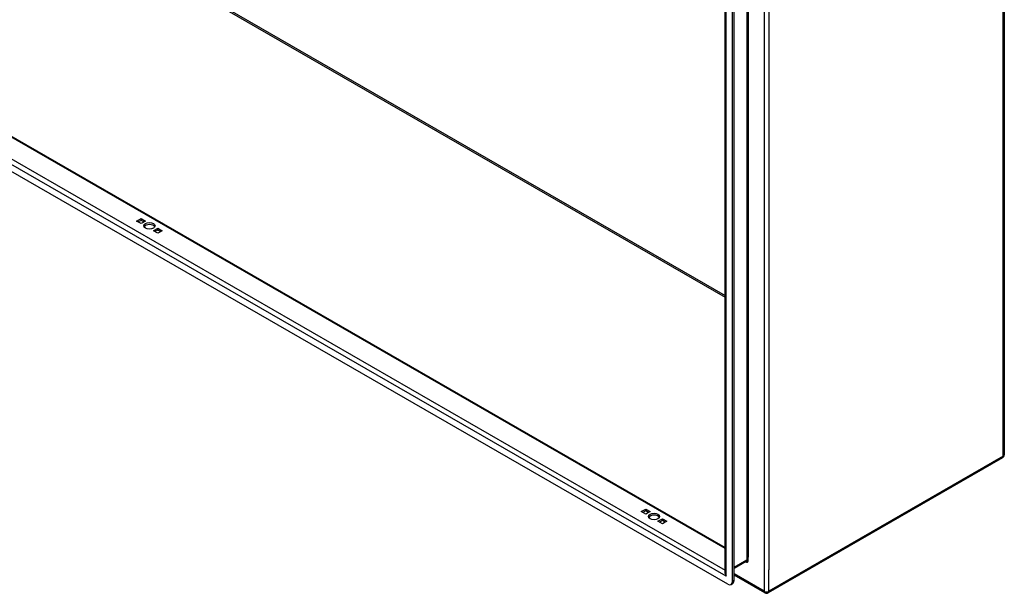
# Model space of a CAD drawing. Header units: inches. Extents: x 15 to 368, y 32 to 178.
# Tile 67 of 82: x 339 to 368, y 117 to 134. Entities that reach past the tile are written whole.
import ezdxf

# ---------------------------------------------------------------- set-up
doc = ezdxf.new("R2010")
doc.units = ezdxf.units.IN
doc.header["$MEASUREMENT"] = 0
doc.layers.add('Visible Edges(ANSI)', color=7, linetype='Continuous', lineweight=25)
doc.layers.add('Visible Tangent Edges(ANSI)', color=7, linetype='Continuous', lineweight=25)

msp = doc.modelspace()

# ---------------------------------------------------------------- linework, layer by layer
at = {"layer": 'Visible Edges(ANSI)'}
for p, q in [((310.913, 146.361), (359.971, 118.111)), ((360.041, 117.026), (310.131, 145.767)), ((368.22, 145.21), (368.22, 120.845)), ((359.971, 117.374), (359.971, 140.496)), ((360.18, 117.107), (360.18, 140.475)), ((360.228, 117.135), (360.228, 140.502)), ((342.563, 127.761), (342.695, 127.837)), ((342.695, 127.837), (342.827, 127.761)), ((342.695, 127.781), (342.695, 127.837)), ((342.695, 127.685), (342.563, 127.761)), ((342.695, 127.781), (342.611, 127.733)), ((342.779, 127.733), (342.695, 127.781)), ((342.827, 127.761), (342.695, 127.685)), ((343.058, 127.476), (343.19, 127.552)), ((343.19, 127.552), (343.322, 127.476)), ((343.19, 127.496), (343.19, 127.552)), ((343.19, 127.4), (343.058, 127.476)), ((343.19, 127.496), (343.106, 127.448)), ((343.274, 127.448), (343.19, 127.496)), ((343.322, 127.476), (343.19, 127.4)), ((368.17, 120.759), (361.239, 116.768)), ((357.484, 119.169), (357.616, 119.245)), ((357.616, 119.092), (357.484, 119.169)), ((357.616, 119.189), (357.532, 119.141)), ((357.616, 119.245), (357.748, 119.169)), ((357.616, 119.189), (357.616, 119.245)), ((357.7, 119.141), (357.616, 119.189)), ((357.748, 119.169), (357.616, 119.092)), ((357.979, 118.884), (358.111, 118.96)), ((358.111, 118.807), (357.979, 118.884)), ((358.111, 118.904), (358.027, 118.856)), ((358.111, 118.96), (358.243, 118.884)), ((358.111, 118.904), (358.111, 118.96)), ((358.195, 118.856), (358.111, 118.904)), ((358.243, 118.884), (358.111, 118.807)), ((360.583, 117.693), (360.228, 117.488)), ((360.139, 117.017), (360.187, 117.044)), ((361.141, 116.768), (360.228, 117.293))]:
    msp.add_line(p, q, dxfattribs=at)
for centre, start, end in [((368.121, 120.845), 299.936, 0), ((361.19, 116.854), 240.064, 299.936)]:
    msp.add_arc(centre, 0.099, start, end, dxfattribs=at)
for centre in [(342.943, 127.618), (357.863, 119.026)]:
    msp.add_ellipse(centre, major_axis=(0.165, 0), ratio=0.575862, dxfattribs=at)
for centre, major_axis, ratio, start_param, end_param in [((342.943, 127.563), (0.165, 0), 0.575862, 0.296885, 2.844708), ((357.863, 118.971), (0.165, 0), 0.575862, 0.296885, 2.844708), ((360.041, 117.187), (0.098, -0.171), 0.578093, 5.499721, 7.070517), ((360.089, 117.215), (0.098, -0.171), 0.578093, 0, 0.787332)]:
    msp.add_ellipse(centre, major_axis=major_axis, ratio=ratio, start_param=start_param, end_param=end_param, dxfattribs=at)
at = {"layer": 'Visible Tangent Edges(ANSI)'}
for p, q in [((317.349, 150.057), (359.971, 125.513)), ((317.371, 150.095), (359.971, 125.564)), ((359.971, 118.077), (310.891, 146.341)), ((360, 117.259), (310.173, 145.952)), ((310.335, 146.02), (359.971, 117.437)), ((368.191, 120.805), (368.191, 145.169)), ((361.12, 141.178), (361.12, 116.814)), ((360.604, 140.798), (360.604, 117.738)), ((360.648, 140.715), (360.648, 117.821)), ((360, 117.259), (360, 140.531)), ((361.26, 140.544), (361.26, 117.447)), ((368.191, 120.805), (361.26, 116.814)), ((360.604, 117.738), (360.228, 117.522)), ((360.648, 117.738), (360.648, 117.821)), ((361.26, 116.814), (361.26, 117.447)), ((360.228, 117.135), (360.18, 117.107)), ((361.12, 116.814), (360.228, 117.327))]:
    msp.add_line(p, q, dxfattribs=at)
for centre, major_axis, ratio, start_param, end_param in [((368.121, 120.845), (0.099, 0), 0.575862, 5.497787, 6.283185), ((368.121, 120.845), (0.0494, -0.0858), 0.578093, 0, 0.787332), ((360.556, 117.791), (0.065, -0.113), 0.578093, 5.578073, 7.070517), ((360.534, 117.778), (0.0494, -0.0858), 0.578093, 0, 0.787332), ((360.626, 117.725), (0.031, 0), 0.575862, 0.785398, 2.356194), ((360.07, 117.299), (-0.095, 0.132), 0.494861, 0.056981, 1.51867), ((360.07, 117.299), (-0.066, 0.148), 0.494835, 0.83602, 1.621418), ((361.19, 116.854), (-0.0494, -0.0858), 0.578093, 5.495853, 6.283185), ((361.19, 116.854), (0.099, 0), 0.575862, 3.926991, 5.497787), ((361.19, 116.854), (0.0494, -0.0858), 0.578093, 0, 0.787332)]:
    msp.add_ellipse(centre, major_axis=major_axis, ratio=ratio, start_param=start_param, end_param=end_param, dxfattribs=at)

doc.saveas('drawing.dxf')
